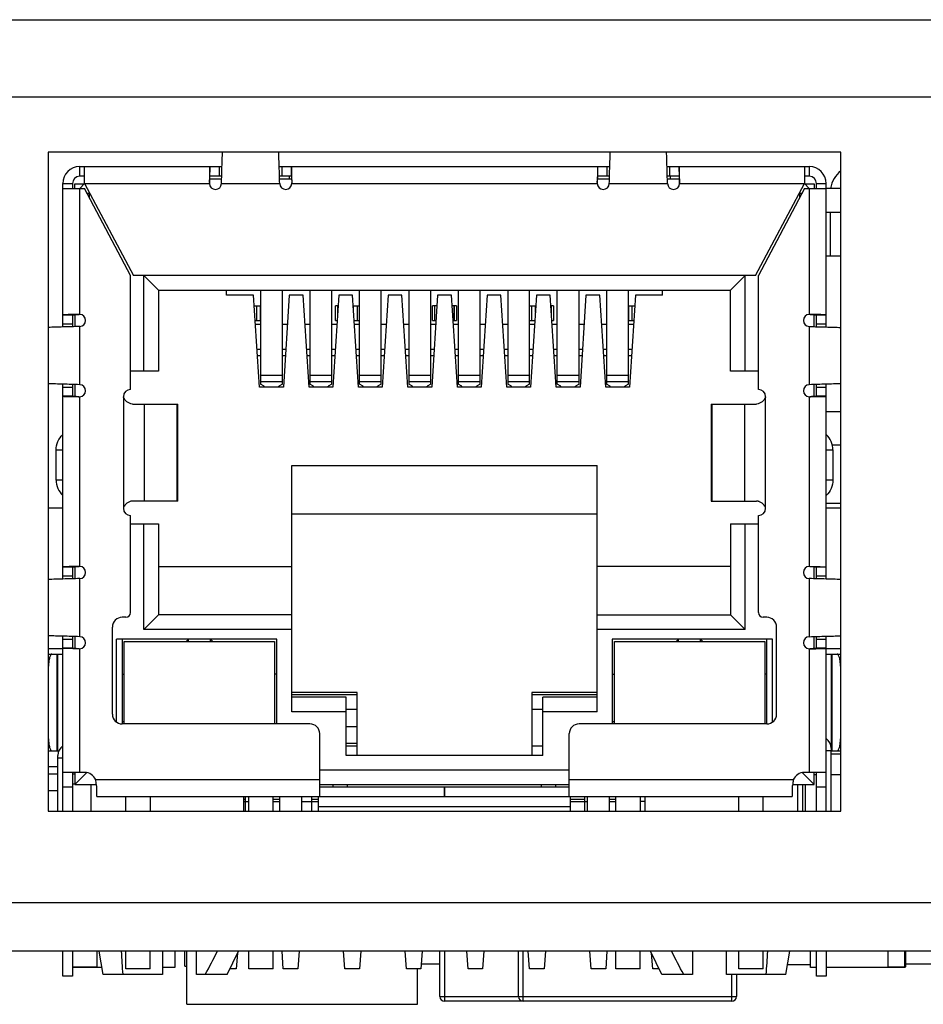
# Model space of a CAD drawing. Header units: millimetres. Extents: x 0 to 559, y 0 to 432.
# Tile 15 of 20: x 185 to 203, y 344 to 365. Entities that reach past the tile are written whole.
import ezdxf

# ---------------------------------------------------------------- set-up
doc = ezdxf.new("R2010")
doc.units = ezdxf.units.MM
doc.header["$LTSCALE"] = 30.734
doc.layers.add('00_COMPONENTS', color=7, linetype='CONTINUOUS')

msp = doc.modelspace()

# ---------------------------------------------------------------- linework, layer by layer
at = {"layer": '00_COMPONENTS', "color": 7}
for p, q in [((155.449, 364.697), (250.049, 364.697)), ((185.119, 361.967), (185.119, 348.367)), ((201.469, 361.967), (185.119, 361.967)), ((201.469, 348.367), (201.469, 361.967)), ((185.769, 361.467), (185.769, 361.667)), ((185.769, 361.667), (188.704, 361.667)), ((185.869, 361.317), (185.869, 361.667)), ((189.884, 361.667), (196.704, 361.667)), ((197.884, 361.667), (200.819, 361.667)), ((200.719, 361.667), (200.719, 361.317)), ((200.819, 361.667), (200.819, 361.467)), ((185.869, 361.467), (185.769, 361.467)), ((188.447, 361.453), (188.445, 361.341)), ((188.448, 361.476), (188.447, 361.467)), ((188.447, 361.467), (188.447, 361.453)), ((188.45, 361.417), (188.697, 361.417)), ((188.698, 361.467), (188.456, 361.467)), ((190.132, 361.467), (189.89, 361.467)), ((189.891, 361.417), (190.139, 361.417)), ((190.088, 361.467), (190.088, 361.417)), ((190.141, 361.467), (190.141, 361.465)), ((190.141, 361.465), (190.141, 361.453)), ((190.141, 361.453), (190.144, 361.341)), ((196.447, 361.453), (196.445, 361.341)), ((196.448, 361.476), (196.447, 361.467)), ((196.447, 361.467), (196.447, 361.453)), ((196.45, 361.417), (196.697, 361.417)), ((196.698, 361.467), (196.456, 361.467)), ((198.132, 361.467), (197.89, 361.467)), ((197.891, 361.417), (198.139, 361.417)), ((197.948, 361.467), (197.948, 361.417)), ((198.141, 361.467), (198.141, 361.476)), ((198.141, 361.453), (198.141, 361.467)), ((198.144, 361.341), (198.141, 361.453)), ((200.819, 361.467), (200.719, 361.467)), ((185.419, 358.358), (185.419, 361.317)), ((185.419, 361.317), (185.619, 361.317)), ((185.419, 361.217), (185.869, 361.217)), ((185.619, 361.317), (185.619, 361.217)), ((185.669, 361.217), (185.669, 361.31)), ((185.669, 361.31), (185.862, 361.31)), ((185.869, 361.317), (185.769, 361.217)), ((185.869, 361.317), (186.879, 359.417)), ((186.819, 359.417), (185.869, 361.217)), ((188.445, 361.341), (188.444, 361.328)), ((190.144, 361.341), (190.144, 361.328)), ((196.445, 361.341), (196.444, 361.328)), ((198.144, 361.328), (198.144, 361.341)), ((199.709, 359.417), (200.719, 361.317)), ((200.719, 361.217), (199.769, 359.417)), ((200.819, 361.217), (200.719, 361.317)), ((200.719, 361.217), (201.169, 361.217)), ((200.727, 361.31), (200.919, 361.31)), ((200.919, 361.31), (200.919, 361.217)), ((200.969, 361.217), (200.969, 361.317)), ((200.969, 361.317), (201.169, 361.317)), ((201.169, 358.358), (201.169, 361.317)), ((201.469, 361.217), (201.169, 361.217)), ((185.922, 361.117), (185.975, 361.117)), ((185.969, 361.028), (185.969, 361.129)), ((200.613, 361.117), (200.666, 361.117)), ((200.619, 361.129), (200.619, 361.028)), ((201.469, 360.717), (201.169, 360.717)), ((201.248, 360.717), (201.248, 359.817)), ((201.469, 359.817), (201.169, 359.817)), ((186.819, 357.067), (186.819, 359.417)), ((199.709, 359.417), (186.879, 359.417)), ((187.094, 357.447), (187.094, 359.417)), ((187.094, 359.417), (187.394, 359.117)), ((199.194, 359.117), (199.494, 359.417)), ((199.494, 357.447), (199.494, 359.417)), ((199.769, 357.067), (199.769, 359.417)), ((187.394, 359.117), (187.394, 357.447)), ((187.394, 359.117), (199.194, 359.117)), ((188.794, 359.017), (188.794, 359.117)), ((189.356, 359.017), (188.794, 359.017)), ((189.479, 357.117), (189.356, 359.017)), ((189.499, 359.117), (189.499, 357.179)), ((189.949, 357.179), (189.949, 359.117)), ((190.093, 359.017), (189.97, 357.117)), ((190.376, 359.017), (190.093, 359.017)), ((190.499, 357.117), (190.376, 359.017)), ((190.519, 359.117), (190.519, 357.179)), ((190.969, 357.179), (190.969, 359.117)), ((191.113, 359.017), (190.99, 357.117)), ((191.396, 359.017), (191.113, 359.017)), ((191.519, 357.117), (191.396, 359.017)), ((191.539, 357.179), (191.539, 359.117)), ((191.989, 357.179), (191.989, 359.117)), ((192.133, 359.017), (192.01, 357.117)), ((192.416, 359.017), (192.133, 359.017)), ((192.539, 357.117), (192.416, 359.017)), ((192.559, 359.117), (192.559, 357.179)), ((193.009, 357.179), (193.009, 359.117)), ((193.153, 359.017), (193.03, 357.117)), ((193.436, 359.017), (193.153, 359.017)), ((193.559, 357.117), (193.436, 359.017)), ((193.579, 359.117), (193.579, 357.179)), ((194.029, 357.179), (194.029, 359.117)), ((194.173, 359.017), (194.05, 357.117)), ((194.456, 359.017), (194.173, 359.017)), ((194.579, 357.117), (194.456, 359.017)), ((194.599, 359.117), (194.599, 357.179)), ((195.049, 357.179), (195.049, 359.117)), ((195.193, 359.017), (195.07, 357.117)), ((195.476, 359.017), (195.193, 359.017)), ((195.599, 357.117), (195.476, 359.017)), ((195.619, 357.179), (195.619, 359.117)), ((196.069, 357.179), (196.069, 359.117)), ((196.213, 359.017), (196.09, 357.117)), ((196.496, 359.017), (196.213, 359.017)), ((196.619, 357.117), (196.496, 359.017)), ((196.639, 359.117), (196.639, 357.179)), ((197.089, 357.179), (197.089, 359.117)), ((197.233, 359.017), (197.11, 357.117)), ((197.794, 359.017), (197.233, 359.017)), ((197.794, 359.017), (197.794, 359.117)), ((199.194, 357.447), (199.194, 359.117)), ((189.37, 358.792), (189.499, 358.792)), ((189.419, 358.792), (189.419, 358.492)), ((189.494, 358.792), (189.494, 358.492)), ((191.045, 358.492), (191.045, 358.792)), ((191.098, 358.792), (191.045, 358.792)), ((191.094, 358.732), (191.094, 358.792)), ((191.41, 358.792), (191.539, 358.792)), ((191.419, 358.655), (191.419, 358.792)), ((191.494, 358.792), (191.494, 358.492)), ((193.045, 358.492), (193.045, 358.792)), ((193.138, 358.792), (193.045, 358.792)), ((193.094, 358.492), (193.094, 358.792)), ((193.544, 358.792), (193.45, 358.792)), ((193.494, 358.492), (193.494, 358.792)), ((193.544, 358.792), (193.544, 358.492)), ((195.049, 358.792), (195.178, 358.792)), ((195.094, 358.492), (195.094, 358.792)), ((195.169, 358.655), (195.169, 358.792)), ((195.544, 358.792), (195.49, 358.792)), ((195.494, 358.792), (195.494, 358.732)), ((195.544, 358.792), (195.544, 358.492)), ((197.089, 358.792), (197.218, 358.792)), ((197.094, 358.492), (197.094, 358.792)), ((197.169, 358.492), (197.169, 358.792)), ((185.619, 358.614), (185.611, 358.614)), ((185.634, 358.615), (185.619, 358.614)), ((185.619, 358.606), (185.619, 358.363)), ((185.746, 358.617), (185.634, 358.615)), ((185.669, 358.612), (185.669, 358.365)), ((185.758, 358.617), (185.746, 358.617)), ((200.843, 358.617), (200.83, 358.617)), ((200.955, 358.615), (200.843, 358.617)), ((200.919, 358.365), (200.919, 358.612)), ((200.969, 358.614), (200.955, 358.615)), ((200.978, 358.614), (200.969, 358.614)), ((200.969, 358.363), (200.969, 358.606)), ((189.39, 358.492), (189.499, 358.492)), ((189.395, 358.417), (189.499, 358.417)), ((189.949, 358.417), (190.054, 358.417)), ((190.415, 358.417), (190.519, 358.417)), ((190.969, 358.417), (191.074, 358.417)), ((191.045, 358.492), (191.079, 358.492)), ((191.43, 358.492), (191.539, 358.492)), ((191.435, 358.417), (191.539, 358.417)), ((191.989, 358.417), (192.094, 358.417)), ((192.455, 358.417), (192.559, 358.417)), ((193.009, 358.417), (193.114, 358.417)), ((193.045, 358.492), (193.119, 358.492)), ((193.47, 358.492), (193.544, 358.492)), ((193.475, 358.417), (193.579, 358.417)), ((194.029, 358.417), (194.134, 358.417)), ((194.495, 358.417), (194.599, 358.417)), ((195.049, 358.492), (195.159, 358.492)), ((195.049, 358.417), (195.154, 358.417)), ((195.51, 358.492), (195.544, 358.492)), ((195.515, 358.417), (195.619, 358.417)), ((196.069, 358.417), (196.174, 358.417)), ((196.535, 358.417), (196.639, 358.417)), ((197.089, 358.492), (197.199, 358.492)), ((197.089, 358.417), (197.194, 358.417)), ((189.499, 357.892), (189.429, 357.892)), ((189.437, 357.767), (189.499, 357.767)), ((190.02, 357.892), (189.949, 357.892)), ((189.949, 357.767), (190.012, 357.767)), ((190.519, 357.892), (190.449, 357.892)), ((190.457, 357.767), (190.519, 357.767)), ((191.04, 357.892), (190.969, 357.892)), ((190.969, 357.767), (191.032, 357.767)), ((191.539, 357.892), (191.469, 357.892)), ((191.477, 357.767), (191.539, 357.767)), ((192.06, 357.892), (191.989, 357.892)), ((191.989, 357.767), (192.052, 357.767)), ((192.559, 357.892), (192.489, 357.892)), ((192.497, 357.767), (192.559, 357.767)), ((193.08, 357.892), (193.009, 357.892)), ((193.009, 357.767), (193.072, 357.767)), ((193.579, 357.892), (193.509, 357.892)), ((193.517, 357.767), (193.579, 357.767)), ((194.1, 357.892), (194.029, 357.892)), ((194.029, 357.767), (194.092, 357.767)), ((194.599, 357.892), (194.529, 357.892)), ((194.537, 357.767), (194.599, 357.767)), ((195.12, 357.892), (195.049, 357.892)), ((195.049, 357.767), (195.112, 357.767)), ((195.619, 357.892), (195.549, 357.892)), ((195.557, 357.767), (195.619, 357.767)), ((196.14, 357.892), (196.069, 357.892)), ((196.069, 357.767), (196.132, 357.767)), ((196.639, 357.892), (196.569, 357.892)), ((196.577, 357.767), (196.639, 357.767)), ((197.16, 357.892), (197.089, 357.892)), ((197.089, 357.767), (197.152, 357.767)), ((187.394, 357.447), (186.819, 357.447)), ((199.769, 357.447), (199.194, 357.447)), ((185.419, 353.158), (185.419, 357.177)), ((185.619, 357.172), (185.619, 356.929)), ((185.669, 357.17), (185.669, 356.923)), ((189.574, 357.139), (189.499, 357.179)), ((189.574, 357.117), (189.574, 357.139)), ((189.949, 357.179), (189.874, 357.139)), ((189.874, 357.117), (189.874, 357.139)), ((190.594, 357.139), (190.519, 357.179)), ((190.594, 357.117), (190.594, 357.139)), ((190.969, 357.179), (190.894, 357.139)), ((190.894, 357.117), (190.894, 357.139)), ((191.614, 357.139), (191.539, 357.179)), ((191.614, 357.117), (191.614, 357.139)), ((191.989, 357.179), (191.914, 357.139)), ((191.914, 357.117), (191.914, 357.139)), ((192.634, 357.139), (192.559, 357.179)), ((192.634, 357.117), (192.634, 357.139)), ((193.009, 357.179), (192.934, 357.139)), ((192.934, 357.117), (192.934, 357.139)), ((193.654, 357.139), (193.579, 357.179)), ((193.654, 357.117), (193.654, 357.139)), ((194.029, 357.179), (193.954, 357.139)), ((193.954, 357.117), (193.954, 357.139)), ((194.674, 357.139), (194.599, 357.179)), ((194.674, 357.117), (194.674, 357.139)), ((195.049, 357.179), (194.974, 357.139)), ((194.974, 357.117), (194.974, 357.139)), ((195.694, 357.139), (195.619, 357.179)), ((195.694, 357.117), (195.694, 357.139)), ((196.069, 357.179), (195.994, 357.139)), ((195.994, 357.117), (195.994, 357.139)), ((196.714, 357.139), (196.639, 357.179)), ((196.714, 357.117), (196.714, 357.139)), ((197.089, 357.179), (197.014, 357.139)), ((197.014, 357.117), (197.014, 357.139)), ((200.919, 356.923), (200.919, 357.17)), ((200.969, 356.929), (200.969, 357.172)), ((201.169, 353.158), (201.169, 357.177)), ((189.97, 357.117), (189.479, 357.117)), ((190.99, 357.117), (190.499, 357.117)), ((192.01, 357.117), (191.519, 357.117)), ((193.03, 357.117), (192.539, 357.117)), ((194.05, 357.117), (193.559, 357.117)), ((195.07, 357.117), (194.579, 357.117)), ((196.09, 357.117), (195.599, 357.117)), ((197.11, 357.117), (196.619, 357.117)), ((185.61, 356.921), (185.619, 356.921)), ((185.619, 356.921), (185.634, 356.92)), ((185.634, 356.92), (185.746, 356.918)), ((185.746, 356.918), (185.758, 356.918)), ((186.856, 356.767), (187.793, 356.767)), ((187.793, 354.767), (187.793, 356.767)), ((198.795, 356.767), (198.795, 354.767)), ((198.795, 356.767), (199.732, 356.767)), ((200.83, 356.918), (200.843, 356.918)), ((200.843, 356.918), (200.954, 356.92)), ((200.954, 356.92), (200.969, 356.921)), ((200.969, 356.921), (200.978, 356.921)), ((201.169, 356.617), (201.469, 356.617)), ((201.469, 355.917), (201.294, 355.917)), ((185.283, 355.2), (185.283, 355.82)), ((201.305, 355.82), (201.305, 355.2)), ((190.144, 350.417), (190.144, 355.497)), ((190.144, 355.497), (196.444, 355.497)), ((196.444, 350.417), (196.444, 355.497)), ((187.793, 354.767), (186.856, 354.767)), ((198.795, 354.767), (199.732, 354.767)), ((201.469, 354.717), (201.169, 354.717)), ((185.419, 354.617), (185.119, 354.617)), ((196.444, 354.497), (190.144, 354.497)), ((201.469, 354.617), (201.169, 354.617)), ((186.819, 352.467), (186.819, 354.467)), ((186.819, 354.297), (187.394, 354.297)), ((187.094, 352.117), (187.094, 354.297)), ((187.394, 354.297), (187.394, 352.417)), ((199.194, 354.297), (199.194, 352.417)), ((199.194, 354.297), (199.769, 354.297)), ((199.494, 352.117), (199.494, 354.297)), ((199.769, 352.467), (199.769, 354.467)), ((185.619, 353.414), (185.611, 353.414)), ((185.634, 353.415), (185.619, 353.414)), ((185.619, 353.406), (185.619, 353.163)), ((185.746, 353.417), (185.634, 353.415)), ((185.669, 353.412), (185.669, 353.165)), ((185.758, 353.417), (185.746, 353.417)), ((187.394, 353.417), (190.144, 353.417)), ((199.194, 353.417), (196.444, 353.417)), ((200.83, 353.417), (200.843, 353.417)), ((200.843, 353.417), (200.955, 353.415)), ((200.919, 353.165), (200.919, 353.412)), ((200.955, 353.415), (200.969, 353.414)), ((200.969, 353.414), (200.978, 353.414)), ((200.969, 353.163), (200.969, 353.406)), ((186.719, 352.367), (186.644, 352.367)), ((187.394, 352.417), (187.094, 352.117)), ((190.144, 352.417), (187.394, 352.417)), ((196.444, 352.417), (199.194, 352.417)), ((199.194, 352.417), (199.494, 352.117)), ((199.944, 352.367), (199.869, 352.367)), ((186.444, 350.367), (186.444, 352.167)), ((190.144, 352.117), (187.094, 352.117)), ((199.494, 352.117), (196.444, 352.117)), ((200.144, 350.367), (200.144, 352.167)), ((185.419, 348.367), (185.419, 351.977)), ((185.619, 351.972), (185.619, 351.729)), ((185.669, 351.97), (185.669, 351.723)), ((186.529, 350.204), (186.529, 351.917)), ((189.834, 351.917), (186.529, 351.917)), ((186.644, 351.917), (186.644, 350.167)), ((186.689, 350.167), (186.689, 351.867)), ((186.689, 351.867), (189.789, 351.867)), ((188.014, 351.917), (187.964, 351.867)), ((188.014, 351.867), (188.014, 351.917)), ((188.464, 351.867), (188.464, 351.917)), ((188.464, 351.917), (188.514, 351.867)), ((189.789, 351.867), (189.789, 350.167)), ((189.834, 350.167), (189.834, 351.917)), ((196.754, 351.917), (196.754, 350.167)), ((200.059, 351.917), (196.754, 351.917)), ((196.799, 350.167), (196.799, 351.867)), ((196.799, 351.867), (199.899, 351.867)), ((198.124, 351.917), (198.074, 351.867)), ((198.124, 351.867), (198.124, 351.917)), ((198.574, 351.867), (198.574, 351.917)), ((198.574, 351.917), (198.624, 351.867)), ((199.899, 351.867), (199.899, 350.167)), ((199.944, 350.167), (199.944, 351.917)), ((200.059, 350.204), (200.059, 351.917)), ((200.919, 351.723), (200.919, 351.97)), ((200.969, 351.729), (200.969, 351.972)), ((201.169, 348.367), (201.169, 351.977)), ((185.419, 351.717), (185.119, 351.717)), ((185.619, 351.721), (185.611, 351.721)), ((185.634, 351.72), (185.619, 351.721)), ((185.746, 351.718), (185.634, 351.72)), ((185.758, 351.718), (185.746, 351.718)), ((200.83, 351.718), (200.843, 351.718)), ((200.843, 351.718), (200.954, 351.72)), ((200.954, 351.72), (200.969, 351.721)), ((200.969, 351.721), (200.978, 351.721)), ((201.469, 351.717), (201.169, 351.717)), ((185.119, 351.61), (185.419, 351.61)), ((185.319, 349.61), (185.319, 351.61)), ((201.169, 351.61), (201.469, 351.61)), ((201.269, 351.61), (201.269, 349.667)), ((186.644, 351.197), (186.689, 351.197)), ((189.834, 351.197), (189.789, 351.197)), ((196.754, 351.197), (196.799, 351.197)), ((199.944, 351.197), (199.899, 351.197)), ((191.494, 350.817), (190.144, 350.817)), ((191.494, 350.767), (190.144, 350.767)), ((191.264, 350.717), (190.144, 350.717)), ((191.264, 349.517), (191.264, 350.717)), ((191.494, 349.517), (191.494, 350.817)), ((195.094, 350.817), (195.094, 349.517)), ((196.444, 350.817), (195.094, 350.817)), ((196.444, 350.767), (195.094, 350.767)), ((195.324, 349.517), (195.324, 350.717)), ((196.444, 350.717), (195.324, 350.717)), ((191.494, 350.467), (191.264, 350.467)), ((195.324, 350.467), (195.094, 350.467)), ((191.264, 350.417), (190.144, 350.417)), ((196.444, 350.417), (195.324, 350.417)), ((186.644, 350.217), (186.689, 350.217)), ((190.519, 350.167), (186.644, 350.167)), ((191.264, 350.115), (191.494, 350.115)), ((199.944, 350.167), (196.069, 350.167)), ((196.754, 350.217), (196.799, 350.217)), ((190.719, 348.667), (190.719, 349.967)), ((195.869, 348.667), (195.869, 349.967)), ((191.494, 349.765), (191.264, 349.765)), ((191.264, 349.717), (191.494, 349.717)), ((195.094, 349.717), (195.324, 349.717)), ((201.269, 348.367), (201.269, 349.617)), ((185.119, 349.61), (185.337, 349.61)), ((185.319, 348.367), (185.319, 349.467)), ((195.324, 349.517), (191.264, 349.517)), ((201.269, 349.61), (201.469, 349.61)), ((201.469, 349.547), (201.269, 349.547)), ((185.319, 349.283), (185.119, 349.283)), ((195.869, 349.217), (190.719, 349.217)), ((185.319, 349.13), (185.119, 349.13)), ((185.869, 349.167), (185.419, 349.167)), ((185.619, 349.167), (185.619, 348.367)), ((185.669, 349.13), (185.619, 349.13)), ((185.669, 349.167), (185.669, 348.917)), ((185.669, 348.917), (185.915, 349.163)), ((200.919, 348.917), (200.673, 349.163)), ((201.169, 349.167), (200.719, 349.167)), ((200.919, 348.917), (200.919, 349.167)), ((200.969, 349.117), (200.919, 349.117)), ((200.969, 348.367), (200.969, 349.167)), ((201.469, 349.117), (201.269, 349.117)), ((185.669, 348.927), (185.619, 348.927)), ((185.669, 348.917), (186.113, 348.917)), ((186.004, 348.367), (186.004, 348.917)), ((186.119, 348.667), (186.119, 348.881)), ((190.719, 348.917), (195.869, 348.917)), ((190.719, 348.867), (195.869, 348.867)), ((190.994, 348.867), (190.994, 348.917)), ((191.294, 348.867), (191.294, 348.917)), ((193.294, 348.667), (193.294, 348.867)), ((193.299, 348.667), (193.299, 348.867)), ((195.294, 348.867), (195.294, 348.917)), ((195.594, 348.867), (195.594, 348.917)), ((200.469, 348.881), (200.469, 348.667)), ((200.475, 348.917), (200.919, 348.917)), ((200.584, 348.367), (200.584, 348.917)), ((200.678, 348.917), (200.678, 348.367)), ((200.736, 348.917), (200.736, 348.367)), ((185.119, 348.797), (185.319, 348.797)), ((186.119, 348.667), (193.294, 348.667)), ((186.719, 348.367), (186.719, 348.667)), ((187.219, 348.667), (187.219, 348.367)), ((189.154, 348.367), (189.154, 348.667)), ((189.189, 348.367), (189.189, 348.667)), ((189.259, 348.367), (189.259, 348.667)), ((189.759, 348.367), (189.759, 348.667)), ((189.894, 348.367), (189.894, 348.667)), ((190.344, 348.667), (190.344, 348.367)), ((190.549, 348.667), (190.549, 348.367)), ((190.694, 348.367), (190.694, 348.667)), ((193.299, 348.667), (200.469, 348.667)), ((195.894, 348.367), (195.894, 348.667)), ((196.189, 348.367), (196.189, 348.667)), ((196.244, 348.367), (196.244, 348.667)), ((196.694, 348.667), (196.694, 348.367)), ((196.829, 348.367), (196.829, 348.667)), ((197.329, 348.667), (197.329, 348.367)), ((197.434, 348.367), (197.434, 348.667)), ((199.369, 348.367), (199.369, 348.667)), ((199.869, 348.367), (199.869, 348.667)), ((189.154, 348.567), (189.259, 348.567)), ((189.759, 348.567), (189.894, 348.567)), ((190.344, 348.567), (190.694, 348.567)), ((190.694, 348.467), (195.894, 348.467)), ((195.894, 348.567), (196.244, 348.567)), ((196.694, 348.567), (196.829, 348.567)), ((197.434, 348.567), (197.329, 348.567)), ((185.119, 348.367), (201.469, 348.367)), ((240.269, 345.477), (164.869, 345.477)), ((185.419, 344.967), (185.419, 345.477)), ((185.619, 345.477), (185.619, 344.967)), ((186.128, 345.145), (186.128, 345.477)), ((186.254, 344.997), (186.168, 345.477)), ((186.719, 345.117), (186.719, 345.477)), ((187.219, 345.117), (187.219, 345.477)), ((187.479, 345.477), (187.479, 344.997)), ((187.728, 345.477), (187.728, 345.145)), ((187.935, 345.17), (187.935, 345.477)), ((187.98, 344.383), (187.98, 345.477)), ((188.179, 344.997), (188.179, 345.477)), ((188.809, 344.997), (189.042, 345.477)), ((189.023, 345.438), (188.999, 345.117)), ((189.259, 345.117), (189.259, 345.477)), ((189.759, 345.117), (189.759, 345.477)), ((189.969, 345.117), (189.942, 345.477)), ((190.296, 345.477), (190.269, 345.117)), ((191.239, 345.117), (191.212, 345.477)), ((191.566, 345.477), (191.539, 345.117)), ((192.509, 345.117), (192.482, 345.477)), ((192.836, 345.477), (192.809, 345.117)), ((193.197, 344.545), (193.197, 345.477)), ((193.779, 345.117), (193.752, 345.477)), ((194.106, 345.477), (194.079, 345.117)), ((194.82, 344.545), (194.82, 345.477)), ((195.049, 345.117), (195.022, 345.477)), ((195.376, 345.477), (195.349, 345.117)), ((196.319, 345.117), (196.292, 345.477)), ((196.646, 345.477), (196.619, 345.117)), ((196.829, 345.117), (196.829, 345.477)), ((197.329, 345.117), (197.329, 345.477)), ((197.779, 344.997), (197.546, 345.477)), ((197.589, 345.117), (197.565, 345.438)), ((198.409, 345.477), (198.409, 344.997)), ((199.109, 344.997), (199.109, 345.477)), ((199.369, 345.117), (199.369, 345.477)), ((199.869, 345.117), (199.869, 345.477)), ((200.334, 344.997), (200.42, 345.477)), ((200.842, 345.145), (200.842, 345.477)), ((200.969, 344.967), (200.969, 345.477)), ((201.169, 345.477), (201.169, 344.967)), ((202.442, 345.477), (202.442, 345.145)), ((202.802, 345.477), (202.802, 345.155)), ((186.228, 345.145), (185.619, 345.145)), ((187.728, 345.145), (187.479, 345.145)), ((187.935, 345.17), (187.98, 345.17)), ((192.817, 345.221), (193.197, 345.221)), ((200.842, 345.195), (200.369, 345.195)), ((200.969, 345.145), (200.842, 345.145)), ((202.792, 345.145), (201.169, 345.145)), ((202.802, 345.221), (203.919, 345.221)), ((185.619, 344.967), (185.419, 344.967)), ((187.479, 344.997), (186.254, 344.997)), ((187.219, 345.117), (186.719, 345.117)), ((188.809, 344.997), (188.179, 344.997)), ((188.999, 345.117), (188.867, 345.117)), ((189.759, 345.117), (189.259, 345.117)), ((190.269, 345.117), (189.969, 345.117)), ((191.539, 345.117), (191.239, 345.117)), ((192.809, 345.117), (192.509, 345.117)), ((192.734, 344.383), (192.734, 345.117)), ((194.079, 345.117), (193.779, 345.117)), ((195.349, 345.117), (195.049, 345.117)), ((196.619, 345.117), (196.319, 345.117)), ((197.329, 345.117), (196.829, 345.117)), ((197.721, 345.117), (197.589, 345.117)), ((198.409, 344.997), (197.779, 344.997)), ((200.334, 344.997), (199.109, 344.997)), ((199.32, 344.997), (199.32, 344.545)), ((199.869, 345.117), (199.369, 345.117)), ((201.169, 344.967), (200.969, 344.967)), ((187.98, 344.383), (192.734, 344.383)), ((199.22, 344.445), (193.297, 344.445))]:
    msp.add_line(p, q, dxfattribs=at)
at = {"layer": '00_COMPONENTS', "color": 4}
for p, q in [((250.449, 363.097), (155.049, 363.097)), ((188.456, 361.467), (188.456, 361.667)), ((188.644, 361.667), (188.644, 361.467)), ((189.944, 361.467), (189.944, 361.667)), ((190.132, 361.667), (190.132, 361.467)), ((196.456, 361.467), (196.456, 361.667)), ((196.644, 361.667), (196.644, 361.467)), ((197.944, 361.467), (197.944, 361.667)), ((198.132, 361.667), (198.132, 361.467)), ((185.769, 358.617), (185.769, 361.217)), ((185.869, 361.317), (188.444, 361.317)), ((188.694, 361.317), (189.894, 361.317)), ((190.144, 361.317), (196.444, 361.317)), ((196.694, 361.317), (197.894, 361.317)), ((198.144, 361.317), (200.719, 361.317)), ((200.819, 361.217), (200.819, 358.617)), ((191.088, 358.792), (191.088, 358.638)), ((191.5, 358.492), (191.5, 358.792)), ((193.088, 358.792), (193.088, 358.492)), ((193.5, 358.492), (193.5, 358.792)), ((195.088, 358.792), (195.088, 358.492)), ((195.5, 358.638), (195.5, 358.792)), ((185.419, 358.606), (185.619, 358.606)), ((200.969, 358.606), (201.169, 358.606)), ((185.619, 358.417), (185.419, 358.417)), ((185.769, 357.167), (185.769, 358.367)), ((200.819, 358.367), (200.819, 357.167)), ((201.169, 358.417), (200.969, 358.417)), ((189.499, 357.363), (189.949, 357.363)), ((190.519, 357.363), (190.969, 357.363)), ((191.539, 357.363), (191.989, 357.363)), ((192.559, 357.363), (193.009, 357.363)), ((193.579, 357.363), (194.029, 357.363)), ((194.599, 357.363), (195.049, 357.363)), ((195.619, 357.363), (196.069, 357.363)), ((196.639, 357.363), (197.089, 357.363)), ((189.949, 357.226), (189.499, 357.226)), ((190.969, 357.226), (190.519, 357.226)), ((191.989, 357.226), (191.539, 357.226)), ((193.009, 357.226), (192.559, 357.226)), ((194.029, 357.226), (193.579, 357.226)), ((195.049, 357.226), (194.599, 357.226)), ((196.069, 357.226), (195.619, 357.226)), ((197.089, 357.226), (196.639, 357.226)), ((185.419, 357.118), (185.619, 357.118)), ((185.619, 356.929), (185.419, 356.929)), ((200.969, 357.118), (201.169, 357.118)), ((201.169, 356.929), (200.969, 356.929)), ((185.769, 353.417), (185.769, 356.918)), ((186.669, 356.917), (186.669, 354.617)), ((187.108, 354.767), (187.108, 356.767)), ((187.77, 356.767), (187.77, 354.767)), ((198.818, 354.767), (198.818, 356.767)), ((199.48, 356.767), (199.48, 354.767)), ((199.919, 354.617), (199.919, 356.917)), ((200.819, 356.918), (200.819, 353.417)), ((185.283, 355.82), (185.419, 355.82)), ((201.169, 355.82), (201.305, 355.82)), ((185.419, 355.2), (185.283, 355.2)), ((201.305, 355.2), (201.169, 355.2)), ((185.419, 353.406), (185.619, 353.406)), ((200.969, 353.406), (201.169, 353.406)), ((185.619, 353.217), (185.419, 353.217)), ((185.769, 351.967), (185.769, 353.167)), ((200.819, 353.167), (200.819, 351.967)), ((201.169, 353.217), (200.969, 353.217)), ((185.419, 351.918), (185.619, 351.918)), ((200.969, 351.918), (201.169, 351.918)), ((185.619, 351.729), (185.419, 351.729)), ((185.769, 349.167), (185.769, 351.718)), ((200.819, 351.718), (200.819, 349.167)), ((201.169, 351.729), (200.969, 351.729)), ((185.299, 351.61), (185.299, 349.61)), ((201.289, 349.61), (201.289, 351.61)), ((201.169, 349.617), (201.269, 349.617)), ((201.269, 349.667), (201.269, 349.617)), ((185.319, 349.467), (185.319, 349.517)), ((185.319, 349.467), (185.419, 349.467)), ((190.719, 349.017), (186.098, 349.017)), ((200.49, 349.017), (195.869, 349.017)), ((185.419, 348.867), (185.619, 348.867)), ((200.969, 348.867), (201.169, 348.867)), ((189.154, 348.612), (189.189, 348.612)), ((189.759, 348.612), (189.894, 348.612)), ((190.549, 348.612), (190.694, 348.612)), ((195.894, 348.612), (196.189, 348.612)), ((196.694, 348.612), (196.829, 348.612)), ((240.269, 346.477), (164.869, 346.477)), ((193.297, 345.477), (193.297, 344.445)), ((194.92, 344.445), (194.92, 345.477)), ((202.792, 345.145), (202.792, 345.477)), ((185.619, 345.155), (186.128, 345.155)), ((202.442, 345.155), (202.802, 345.155)), ((199.22, 344.445), (199.22, 344.997)), ((193.197, 344.545), (199.32, 344.545))]:
    msp.add_line(p, q, dxfattribs=at)
at = {"layer": '00_COMPONENTS', "color": 7}
for centre, radius, start, end in [((185.769, 361.317), 0.35, 90, 180), ((200.819, 361.317), 0.35, 0, 90), ((185.769, 361.317), 0.15, 90, 180), ((200.819, 361.317), 0.15, 0, 90), ((201.848, 361.117), 0.6, 129.1789, 170.4036), ((188.771, 361.323), 0.326, 179.062, 180.9376), ((188.569, 361.321), 0.125, 181.7504, 358.2496), ((190.019, 361.321), 0.125, 181.7504, 358.2496), ((189.818, 361.323), 0.326, 359.0624, 0.938), ((196.771, 361.323), 0.326, 179.062, 180.9376), ((196.569, 361.321), 0.125, 181.7504, 358.2496), ((198.019, 361.321), 0.125, 181.7504, 358.2496), ((197.818, 361.323), 0.326, 359.0624, 0.938), ((185.764, 358.291), 0.326, 89.0624, 90.938), ((185.765, 358.492), 0.125, 271.7504, 88.2496), ((200.823, 358.492), 0.125, 91.7504, 268.2496), ((200.825, 358.291), 0.326, 89.062, 90.9376), ((185.765, 357.042), 0.125, 271.7504, 88.2496), ((200.823, 357.042), 0.125, 91.7504, 268.2496), ((186.819, 356.917), 0.15, 90, 180), ((199.769, 356.917), 0.15, 0, 90), ((185.764, 357.244), 0.326, 269.062, 270.9376), ((200.825, 357.244), 0.326, 269.0624, 270.938), ((186.819, 354.617), 0.15, 180.0002, 270), ((199.769, 354.617), 0.15, 270, 0), ((185.764, 353.091), 0.326, 89.0624, 90.938), ((185.765, 353.292), 0.125, 271.7504, 88.2496), ((200.823, 353.292), 0.125, 91.7504, 268.2496), ((200.825, 353.091), 0.326, 89.062, 90.9376), ((186.719, 352.467), 0.1, 270, 360), ((199.869, 352.467), 0.1, 180, 270), ((186.644, 352.167), 0.2, 90, 180), ((199.944, 352.167), 0.2, 0, 90), ((185.765, 351.842), 0.125, 271.7504, 88.2496), ((200.823, 351.842), 0.125, 91.7504, 268.2496), ((185.764, 352.044), 0.326, 269.062, 270.9376), ((200.825, 352.044), 0.326, 269.0624, 270.938), ((186.644, 350.367), 0.2, 180, 270), ((199.944, 350.367), 0.2, 270, 360), ((190.519, 349.967), 0.2, 0, 90), ((196.069, 349.967), 0.2, 90, 180), ((201.019, 349.667), 0.25, 0.0001, 53.1297), ((185.569, 349.517), 0.25, 126.8703, 179.9999), ((185.869, 348.917), 0.25, 23.5782, 90), ((200.719, 348.917), 0.25, 90, 156.4218), ((202.792, 345.155), 0.01, 270, 360), ((193.297, 344.545), 0.1, 180, 270), ((194.92, 344.545), 0.1, 180, 270), ((199.22, 344.545), 0.1, 270, 360)]:
    msp.add_arc(centre, radius, start, end, dxfattribs=at)
for centre, start_param, end_param in [((187.579, 364.818), -3.8756, -3.847653), ((199.009, 364.818), -2.435532, -2.407585)]:
    msp.add_ellipse(centre, major_axis=(0, 26.048), ratio=0.054651, start_param=start_param, end_param=end_param, dxfattribs=at)
for points, knots in [([(188.694, 361.317), (188.697, 361.433), (188.703, 361.65), (188.71, 361.866), (188.714, 361.967)], [0, 0, 0, 0, 0.53299, 1, 1, 1, 1]), ([(189.894, 361.317), (189.891, 361.433), (189.885, 361.65), (189.878, 361.866), (189.875, 361.967)], [0, 0, 0, 0, 0.53299, 1, 1, 1, 1]), ([(196.694, 361.317), (196.697, 361.433), (196.703, 361.65), (196.71, 361.866), (196.714, 361.967)], [0, 0, 0, 0, 0.532991, 1, 1, 1, 1]), ([(197.894, 361.317), (197.891, 361.433), (197.885, 361.65), (197.878, 361.866), (197.875, 361.967)], [0, 0, 0, 0, 0.53299, 1, 1, 1, 1]), ([(188.456, 361.667), (188.456, 361.667), (188.455, 361.666), (188.455, 361.664), (188.454, 361.659), (188.454, 361.654), (188.453, 361.646), (188.453, 361.638), (188.452, 361.627), (188.452, 361.61), (188.451, 361.586), (188.45, 361.553), (188.449, 361.516), (188.448, 361.49), (188.448, 361.476)], [0, 0, 0, 0, 0.005112, 0.018323, 0.039967, 0.07001, 0.108329, 0.154757, 0.209078, 0.271039, 0.416688, 0.588967, 0.784634, 1, 1, 1, 1]), ([(190.132, 361.667), (190.133, 361.667), (190.133, 361.666), (190.133, 361.664), (190.134, 361.659), (190.134, 361.653), (190.135, 361.645), (190.136, 361.636), (190.136, 361.625), (190.137, 361.608), (190.138, 361.582), (190.139, 361.548), (190.14, 361.509), (190.141, 361.482), (190.141, 361.467)], [0, 0, 0, 0, 0.005103, 0.01837, 0.040118, 0.070302, 0.108791, 0.155407, 0.209924, 0.272072, 0.418005, 0.590322, 0.78561, 1, 1, 1, 1]), ([(196.456, 361.667), (196.456, 361.667), (196.455, 361.666), (196.455, 361.664), (196.454, 361.659), (196.454, 361.654), (196.453, 361.646), (196.453, 361.638), (196.452, 361.627), (196.452, 361.61), (196.451, 361.586), (196.45, 361.553), (196.449, 361.516), (196.448, 361.49), (196.448, 361.476)], [0, 0, 0, 0, 0.005112, 0.018323, 0.039967, 0.07001, 0.108329, 0.154757, 0.209078, 0.271039, 0.416688, 0.588967, 0.784634, 1, 1, 1, 1]), ([(198.141, 361.476), (198.14, 361.49), (198.14, 361.516), (198.139, 361.553), (198.138, 361.586), (198.137, 361.61), (198.136, 361.627), (198.135, 361.638), (198.135, 361.646), (198.134, 361.654), (198.134, 361.659), (198.133, 361.664), (198.133, 361.666), (198.133, 361.667), (198.132, 361.667)], [0, 0, 0, 0, 0.215343, 0.411, 0.583281, 0.728937, 0.790903, 0.845228, 0.89166, 0.929983, 0.960029, 0.981676, 0.994888, 1, 1, 1, 1]), ([(188.445, 361.336), (188.445, 361.343), (188.447, 361.37), (188.448, 361.398), (188.45, 361.417)], [0, 0, 0, 0, 0.273029, 1, 1, 1, 1]), ([(188.45, 361.417), (188.45, 361.424), (188.451, 361.434), (188.452, 361.447), (188.453, 361.454), (188.454, 361.459), (188.454, 361.464), (188.455, 361.466), (188.456, 361.467), (188.456, 361.467)], [0, 0, 0, 0, 0.417784, 0.588344, 0.730807, 0.84369, 0.925953, 0.977256, 1, 1, 1, 1]), ([(190.132, 361.467), (190.133, 361.467), (190.133, 361.466), (190.134, 361.464), (190.135, 361.459), (190.136, 361.454), (190.136, 361.447), (190.137, 361.434), (190.138, 361.424), (190.139, 361.417)], [0, 0, 0, 0, 0.022745, 0.074046, 0.156309, 0.269192, 0.411653, 0.582214, 1, 1, 1, 1]), ([(190.139, 361.417), (190.139, 361.411), (190.141, 361.381), (190.143, 361.351), (190.144, 361.328)], [0, 0, 0, 0, 0.220348, 1, 1, 1, 1]), ([(196.445, 361.336), (196.445, 361.343), (196.447, 361.37), (196.448, 361.398), (196.45, 361.417)], [0, 0, 0, 0, 0.273029, 1, 1, 1, 1]), ([(196.45, 361.417), (196.45, 361.424), (196.451, 361.434), (196.452, 361.447), (196.453, 361.454), (196.454, 361.459), (196.454, 361.464), (196.455, 361.466), (196.456, 361.467), (196.456, 361.467)], [0, 0, 0, 0, 0.417784, 0.588344, 0.730807, 0.84369, 0.925953, 0.977256, 1, 1, 1, 1]), ([(198.132, 361.467), (198.133, 361.467), (198.133, 361.466), (198.134, 361.464), (198.135, 361.459), (198.136, 361.454), (198.136, 361.447), (198.137, 361.434), (198.138, 361.424), (198.139, 361.417)], [0, 0, 0, 0, 0.022745, 0.074046, 0.156309, 0.269192, 0.411653, 0.582214, 1, 1, 1, 1]), ([(198.139, 361.417), (198.139, 361.411), (198.141, 361.381), (198.143, 361.351), (198.144, 361.328)], [0, 0, 0, 0, 0.220348, 1, 1, 1, 1]), ([(185.611, 358.614), (185.597, 358.614), (185.571, 358.613), (185.533, 358.612), (185.5, 358.611), (185.476, 358.61), (185.459, 358.609), (185.449, 358.609), (185.44, 358.608), (185.433, 358.608), (185.427, 358.607), (185.423, 358.607), (185.421, 358.606), (185.419, 358.606), (185.419, 358.606)], [0, 0, 0, 0, 0.215343, 0.411, 0.583281, 0.728937, 0.790903, 0.845228, 0.89166, 0.929983, 0.960029, 0.981676, 0.994888, 1, 1, 1, 1]), ([(185.619, 358.606), (185.619, 358.606), (185.621, 358.607), (185.623, 358.607), (185.627, 358.608), (185.633, 358.609), (185.64, 358.61), (185.652, 358.611), (185.662, 358.611), (185.669, 358.612)], [0, 0, 0, 0, 0.022745, 0.074046, 0.156309, 0.269192, 0.411653, 0.582214, 1, 1, 1, 1]), ([(185.669, 358.612), (185.676, 358.612), (185.705, 358.614), (185.735, 358.616), (185.758, 358.617)], [0, 0, 0, 0, 0.220348, 1, 1, 1, 1]), ([(200.838, 358.617), (200.845, 358.616), (200.872, 358.615), (200.899, 358.613), (200.919, 358.612)], [0, 0, 0, 0, 0.273029, 1, 1, 1, 1]), ([(200.919, 358.612), (200.926, 358.611), (200.936, 358.611), (200.948, 358.61), (200.956, 358.609), (200.961, 358.608), (200.965, 358.607), (200.968, 358.607), (200.969, 358.606), (200.969, 358.606)], [0, 0, 0, 0, 0.417784, 0.588344, 0.730807, 0.84369, 0.925953, 0.977256, 1, 1, 1, 1]), ([(201.169, 358.606), (201.169, 358.606), (201.168, 358.606), (201.165, 358.607), (201.161, 358.607), (201.156, 358.608), (201.148, 358.608), (201.139, 358.609), (201.129, 358.609), (201.112, 358.61), (201.088, 358.611), (201.055, 358.612), (201.018, 358.613), (200.992, 358.614), (200.978, 358.614)], [0, 0, 0, 0, 0.005112, 0.018323, 0.039967, 0.07001, 0.108329, 0.154757, 0.209078, 0.271039, 0.416688, 0.588967, 0.784634, 1, 1, 1, 1]), ([(185.769, 358.367), (185.654, 358.364), (185.437, 358.358), (185.22, 358.352), (185.119, 358.348)], [0, 0, 0, 0, 0.532965, 1, 1, 1, 1]), ([(200.819, 358.367), (200.935, 358.364), (201.151, 358.358), (201.368, 358.352), (201.469, 358.348)], [0, 0, 0, 0, 0.533013, 1, 1, 1, 1]), ([(185.769, 357.167), (185.654, 357.171), (185.437, 357.177), (185.22, 357.183), (185.119, 357.187)], [0, 0, 0, 0, 0.532965, 1, 1, 1, 1]), ([(201.469, 357.187), (201.368, 357.183), (201.151, 357.177), (200.935, 357.171), (200.819, 357.167)], [0, 0, 0, 0, 0.466985, 1, 1, 1, 1]), ([(185.419, 356.929), (185.419, 356.929), (185.421, 356.929), (185.423, 356.928), (185.427, 356.928), (185.433, 356.927), (185.44, 356.927), (185.449, 356.926), (185.459, 356.926), (185.476, 356.925), (185.5, 356.924), (185.533, 356.923), (185.57, 356.922), (185.597, 356.921), (185.61, 356.921)], [0, 0, 0, 0, 0.005112, 0.018323, 0.039967, 0.07001, 0.108329, 0.154757, 0.209078, 0.271039, 0.416688, 0.588967, 0.784634, 1, 1, 1, 1]), ([(185.669, 356.923), (185.662, 356.923), (185.652, 356.924), (185.64, 356.925), (185.633, 356.926), (185.627, 356.927), (185.623, 356.928), (185.621, 356.928), (185.619, 356.929), (185.619, 356.929)], [0, 0, 0, 0, 0.417784, 0.588344, 0.730807, 0.84369, 0.925953, 0.977256, 1, 1, 1, 1]), ([(200.969, 356.929), (200.969, 356.929), (200.968, 356.928), (200.965, 356.928), (200.961, 356.927), (200.956, 356.926), (200.948, 356.925), (200.936, 356.924), (200.926, 356.923), (200.919, 356.923)], [0, 0, 0, 0, 0.022744, 0.074046, 0.156308, 0.269191, 0.411652, 0.582213, 1, 1, 1, 1]), ([(200.978, 356.921), (200.992, 356.921), (201.018, 356.922), (201.055, 356.923), (201.088, 356.924), (201.112, 356.925), (201.129, 356.926), (201.139, 356.926), (201.148, 356.927), (201.156, 356.927), (201.161, 356.928), (201.165, 356.928), (201.168, 356.929), (201.169, 356.929), (201.169, 356.929)], [0, 0, 0, 0, 0.215343, 0.411, 0.583281, 0.728937, 0.790903, 0.845228, 0.89166, 0.929983, 0.960029, 0.981676, 0.994888, 1, 1, 1, 1]), ([(185.751, 356.918), (185.743, 356.919), (185.716, 356.92), (185.689, 356.922), (185.669, 356.923)], [0, 0, 0, 0, 0.273029, 1, 1, 1, 1]), ([(186.856, 356.767), (186.836, 356.771), (186.796, 356.781), (186.74, 356.811), (186.696, 356.858), (186.676, 356.897), (186.669, 356.917)], [0, 0, 0, 0, 0.240165, 0.490299, 0.744577, 1, 1, 1, 1]), ([(199.919, 356.917), (199.912, 356.897), (199.893, 356.858), (199.848, 356.811), (199.792, 356.781), (199.752, 356.771), (199.732, 356.767)], [0, 0, 0, 0, 0.255423, 0.509701, 0.759835, 1, 1, 1, 1]), ([(200.919, 356.923), (200.913, 356.922), (200.883, 356.921), (200.853, 356.919), (200.83, 356.918)], [0, 0, 0, 0, 0.220353, 1, 1, 1, 1]), ([(185.283, 355.82), (185.283, 355.879), (185.308, 355.999), (185.377, 356.099), (185.419, 356.141)], [0, 0, 0, 0, 0.500861, 1, 1, 1, 1]), ([(201.305, 355.82), (201.305, 355.879), (201.281, 355.999), (201.212, 356.099), (201.169, 356.141)], [0, 0, 0, 0, 0.500858, 1, 1, 1, 1]), ([(185.283, 355.2), (185.283, 355.141), (185.308, 355.021), (185.377, 354.921), (185.419, 354.88)], [0, 0, 0, 0, 0.500858, 1, 1, 1, 1]), ([(201.305, 355.2), (201.305, 355.141), (201.281, 355.021), (201.212, 354.921), (201.169, 354.88)], [0, 0, 0, 0, 0.500861, 1, 1, 1, 1]), ([(186.856, 354.767), (186.836, 354.764), (186.796, 354.754), (186.74, 354.724), (186.703, 354.684), (186.681, 354.647), (186.673, 354.628), (186.669, 354.617)], [0, 0, 0, 0, 0.240048, 0.49006, 0.7442, 0.87207, 1, 1, 1, 1]), ([(199.919, 354.617), (199.912, 354.638), (199.893, 354.677), (199.855, 354.716), (199.82, 354.739), (199.796, 354.75), (199.776, 354.757), (199.762, 354.761), (199.749, 354.764), (199.739, 354.766), (199.735, 354.767), (199.732, 354.767)], [0, 0, 0, 0, 0.255161, 0.509179, 0.635308, 0.759669, 0.820961, 0.881506, 0.941214, 0.970728, 1, 1, 1, 1]), ([(185.611, 353.414), (185.597, 353.414), (185.571, 353.413), (185.533, 353.412), (185.5, 353.411), (185.476, 353.41), (185.459, 353.409), (185.449, 353.409), (185.44, 353.408), (185.433, 353.408), (185.427, 353.407), (185.423, 353.407), (185.421, 353.406), (185.419, 353.406), (185.419, 353.406)], [0, 0, 0, 0, 0.215343, 0.411, 0.583281, 0.728937, 0.790903, 0.845228, 0.89166, 0.929983, 0.960029, 0.981676, 0.994888, 1, 1, 1, 1]), ([(185.619, 353.406), (185.619, 353.406), (185.621, 353.407), (185.623, 353.407), (185.627, 353.408), (185.633, 353.409), (185.64, 353.41), (185.652, 353.411), (185.662, 353.411), (185.669, 353.412)], [0, 0, 0, 0, 0.022745, 0.074046, 0.156309, 0.269192, 0.411653, 0.582214, 1, 1, 1, 1]), ([(185.669, 353.412), (185.676, 353.412), (185.705, 353.414), (185.735, 353.416), (185.758, 353.417)], [0, 0, 0, 0, 0.220348, 1, 1, 1, 1]), ([(200.838, 353.417), (200.845, 353.416), (200.872, 353.415), (200.899, 353.413), (200.919, 353.412)], [0, 0, 0, 0, 0.27303, 1, 1, 1, 1]), ([(200.919, 353.412), (200.926, 353.411), (200.936, 353.411), (200.948, 353.41), (200.956, 353.409), (200.961, 353.408), (200.965, 353.407), (200.968, 353.407), (200.969, 353.406), (200.969, 353.406)], [0, 0, 0, 0, 0.417788, 0.588348, 0.73081, 0.843692, 0.925954, 0.977256, 1, 1, 1, 1]), ([(200.978, 353.414), (200.992, 353.414), (201.018, 353.413), (201.055, 353.412), (201.088, 353.411), (201.112, 353.41), (201.129, 353.409), (201.139, 353.409), (201.148, 353.408), (201.156, 353.408), (201.161, 353.407), (201.165, 353.407), (201.168, 353.406), (201.169, 353.406), (201.169, 353.406)], [0, 0, 0, 0, 0.215347, 0.411006, 0.583286, 0.728941, 0.790906, 0.845231, 0.891662, 0.929984, 0.960029, 0.981676, 0.994888, 1, 1, 1, 1]), ([(185.769, 353.167), (185.654, 353.164), (185.437, 353.158), (185.22, 353.152), (185.119, 353.148)], [0, 0, 0, 0, 0.532965, 1, 1, 1, 1]), ([(201.469, 353.148), (201.368, 353.152), (201.151, 353.158), (200.935, 353.164), (200.819, 353.167)], [0, 0, 0, 0, 0.466985, 1, 1, 1, 1]), ([(185.769, 351.967), (185.654, 351.971), (185.437, 351.977), (185.22, 351.983), (185.119, 351.987)], [0, 0, 0, 0, 0.532965, 1, 1, 1, 1]), ([(200.819, 351.967), (200.935, 351.971), (201.151, 351.977), (201.368, 351.983), (201.469, 351.987)], [0, 0, 0, 0, 0.533015, 1, 1, 1, 1]), ([(185.611, 351.721), (185.597, 351.721), (185.57, 351.722), (185.533, 351.723), (185.5, 351.724), (185.476, 351.725), (185.459, 351.726), (185.449, 351.726), (185.44, 351.727), (185.433, 351.727), (185.427, 351.728), (185.423, 351.728), (185.421, 351.729), (185.419, 351.729), (185.419, 351.729)], [0, 0, 0, 0, 0.215347, 0.411006, 0.583286, 0.728941, 0.790906, 0.845231, 0.891662, 0.929984, 0.960029, 0.981676, 0.994888, 1, 1, 1, 1]), ([(185.669, 351.723), (185.662, 351.723), (185.652, 351.724), (185.64, 351.725), (185.633, 351.726), (185.627, 351.727), (185.623, 351.728), (185.621, 351.728), (185.619, 351.729), (185.619, 351.729)], [0, 0, 0, 0, 0.417788, 0.588348, 0.73081, 0.843692, 0.925954, 0.977256, 1, 1, 1, 1]), ([(185.751, 351.718), (185.743, 351.719), (185.716, 351.72), (185.689, 351.722), (185.669, 351.723)], [0, 0, 0, 0, 0.27303, 1, 1, 1, 1]), ([(200.919, 351.723), (200.913, 351.722), (200.883, 351.721), (200.853, 351.719), (200.83, 351.718)], [0, 0, 0, 0, 0.220348, 1, 1, 1, 1]), ([(200.969, 351.729), (200.969, 351.729), (200.968, 351.728), (200.965, 351.728), (200.961, 351.727), (200.956, 351.726), (200.948, 351.725), (200.936, 351.724), (200.926, 351.723), (200.919, 351.723)], [0, 0, 0, 0, 0.022745, 0.074046, 0.156309, 0.269192, 0.411653, 0.582214, 1, 1, 1, 1]), ([(200.978, 351.721), (200.992, 351.721), (201.018, 351.722), (201.055, 351.723), (201.088, 351.724), (201.112, 351.725), (201.129, 351.726), (201.139, 351.726), (201.148, 351.727), (201.156, 351.727), (201.161, 351.728), (201.165, 351.728), (201.168, 351.729), (201.169, 351.729), (201.169, 351.729)], [0, 0, 0, 0, 0.215343, 0.411, 0.583281, 0.728937, 0.790903, 0.845228, 0.89166, 0.929983, 0.960029, 0.981676, 0.994888, 1, 1, 1, 1]), ([(185.196, 351.61), (185.193, 351.61), (185.189, 351.609), (185.182, 351.605), (185.175, 351.599), (185.166, 351.587), (185.156, 351.566), (185.146, 351.535), (185.137, 351.497), (185.131, 351.455), (185.127, 351.408), (185.126, 351.376), (185.126, 351.36)], [0, 0, 0, 0, 0.025482, 0.053658, 0.086478, 0.125059, 0.221064, 0.342102, 0.485387, 0.646519, 0.820074, 1, 1, 1, 1]), ([(201.462, 351.36), (201.462, 351.376), (201.461, 351.408), (201.457, 351.455), (201.451, 351.497), (201.443, 351.535), (201.433, 351.566), (201.422, 351.587), (201.413, 351.599), (201.407, 351.605), (201.4, 351.609), (201.395, 351.61), (201.393, 351.61)], [0, 0, 0, 0, 0.179926, 0.353481, 0.514613, 0.657898, 0.778936, 0.874941, 0.913522, 0.946342, 0.974518, 1, 1, 1, 1]), ([(185.126, 349.86), (185.126, 349.844), (185.127, 349.812), (185.131, 349.765), (185.137, 349.723), (185.146, 349.685), (185.156, 349.654), (185.166, 349.633), (185.175, 349.621), (185.182, 349.615), (185.189, 349.611), (185.193, 349.61), (185.196, 349.61)], [0, 0, 0, 0, 0.179926, 0.353481, 0.514613, 0.657898, 0.778936, 0.874941, 0.913522, 0.946342, 0.974518, 1, 1, 1, 1]), ([(201.393, 349.61), (201.395, 349.61), (201.4, 349.611), (201.407, 349.615), (201.413, 349.621), (201.422, 349.633), (201.433, 349.654), (201.443, 349.685), (201.451, 349.723), (201.457, 349.765), (201.461, 349.812), (201.462, 349.844), (201.462, 349.86)], [0, 0, 0, 0, 0.025482, 0.053658, 0.086478, 0.125059, 0.221064, 0.342102, 0.485387, 0.646519, 0.820074, 1, 1, 1, 1]), ([(186.119, 348.881), (186.117, 348.892), (186.11, 348.937), (186.103, 348.983), (186.098, 349.017)], [0, 0, 0, 0, 0.24133, 1, 1, 1, 1]), ([(200.49, 349.017), (200.488, 349.006), (200.482, 348.96), (200.475, 348.915), (200.469, 348.881)], [0, 0, 0, 0, 0.256221, 1, 1, 1, 1])]:
    msp.add_open_spline(points, degree=3, knots=knots, dxfattribs=at)
for points in [[(188.36, 344.997), (188.446, 345.156), (188.528, 345.316), (188.609, 345.477)], [(198.228, 344.997), (198.143, 345.156), (198.061, 345.316), (197.98, 345.477)]]:
    msp.add_open_spline(points, degree=3, dxfattribs=at)

doc.saveas('drawing.dxf')
